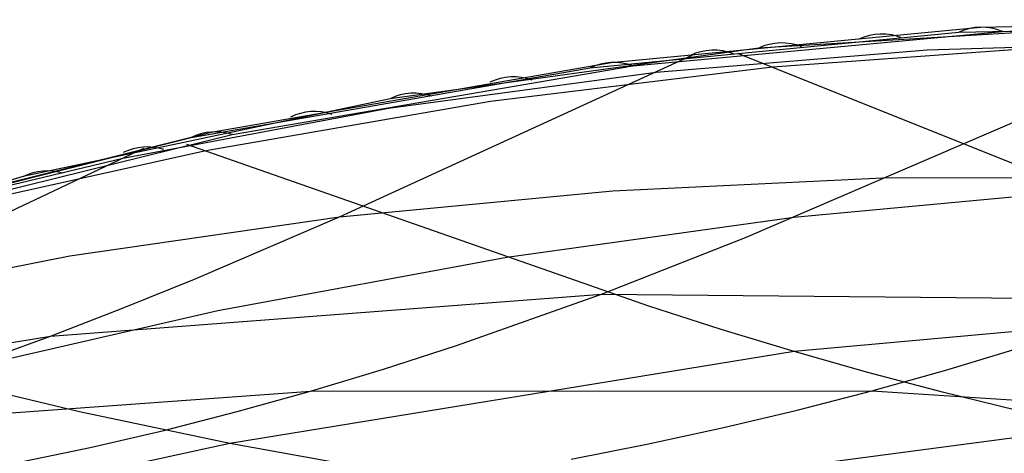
# Model space of a CAD drawing. Extents: x -3378 to 3007, y -425 to 173.
# Tile 147 of 256: x -1665 to -1511, y 105 to 173. Entities that reach past the tile are written whole.
import ezdxf

# ---------------------------------------------------------------- set-up
doc = ezdxf.new("R2010")
doc.units = 0
doc.layers.add('PREDEFINITO', color=7, linetype='CONTINUOUS')

msp = doc.modelspace()

# ---------------------------------------------------------------- linework, layer by layer
at = {"layer": 'PREDEFINITO'}
for p, q in [((-1572.41, 166.37, 1967.77), (-1514.43, 171.91, 2102.25)), ((-1551.31, 138.86, 2240.26), (-1473.35, 172.48, 2206.99)), ((-1486.39, 172.35, 2176.73), (-1549.25, 168.63, 2030.76)), ((-1517.84, 171.13, 2103.74), (-1459.89, 172.39, 2238.19)), ((-1514.43, 171.91, 2102.25), (-1456.45, 173.1, 2236.72)), ((-1510.98, 171.25, 2100.79), (-1453.01, 172.35, 2235.24)), ((-1510.98, 171.25, 2100.79), (-1453.01, 172.35, 2235.24)), ((-1575.73, 165.54, 1969.24), (-1517.84, 171.13, 2103.74)), ((-1569.02, 165.83, 1966.35), (-1510.98, 171.25, 2100.79)), ((-1569.02, 165.83, 1966.35), (-1510.98, 171.25, 2100.79)), ((-1549.25, 168.63, 2030.76), (-1607.16, 160.69, 1896.15)), ((-1503.2, 168.78, 2101.94), (-1547.11, 165.64, 2001.93)), ((-1522.81, 168.37, 2109.12), (-1479.73, 169.68, 2209.67)), ((-1615.09, 142.12, 2026.83), (-1559.71, 167.51, 2006.46)), ((-1565.38, 164.88, 2008.54), (-1522.81, 168.37, 2109.12)), ((-1476.66, 137.42, 1967.93), (-1552.56, 167.81, 2004.47)), ((-1638.4, 154.59, 1823.48), (-1575.73, 165.54, 1969.24)), ((-1635.25, 155.45, 1822.04), (-1572.41, 166.37, 1967.77)), ((-1631.97, 155.05, 1820.68), (-1569.02, 165.83, 1966.35)), ((-1631.97, 155.05, 1820.68), (-1569.02, 165.83, 1966.35)), ((-1547.11, 165.64, 2001.93), (-1591.37, 160.25, 1902.3)), ((-1607.42, 159.22, 1907.99), (-1565.38, 164.88, 2008.54)), ((-1607.16, 160.69, 1896.15), (-1664.76, 148.44, 1762.16)), ((-1591.37, 160.25, 1902.3), (-1636.1, 152.49, 1802.71)), ((-1649.12, 151.36, 1807.18), (-1607.42, 159.22, 1907.99)), ((-1688.74, 142.08, 1698.03), (-1635.25, 155.45, 1822.04)), ((-1685.62, 141.8, 1696.73), (-1631.97, 155.05, 1820.68)), ((-1685.62, 141.8, 1696.73), (-1631.97, 155.05, 1820.68)), ((-1691.71, 141.22, 1699.41), (-1638.4, 154.59, 1823.48)), ((-1566.49, 128.09, 1766.24), (-1639.09, 153.5, 1804.23)), ((-1687.7, 133.06, 1819), (-1645.84, 152.94, 1806.18)), ((-1636.1, 152.49, 1802.71), (-1673.61, 144.18, 1719.99)), ((-1684.69, 142.82, 1720.34), (-1649.12, 151.36, 1807.18)), ((-1664.76, 148.44, 1762.16), (-1732.02, 128.61, 1605.48)), ((-1572.18, 146.23, 2128.72), (-1528.72, 148.29, 2230.52)), ((-1528.72, 148.29, 2230.52), (-1484.77, 148.27, 2332.1)), ((-1615.09, 142.12, 2026.83), (-1572.18, 146.23, 2128.72)), ((-1499.01, 146.18, 1978.64), (-1543.74, 142.01, 1877.89)), ((-1657.43, 135.98, 1924.95), (-1615.09, 142.12, 2026.83)), ((-1637.85, 132.35, 2035.81), (-1615.09, 142.12, 2026.83)), ((-1543.74, 142.01, 1877.89), (-1588.84, 135.72, 1777.55)), ((-1573.97, 130, 2250.04), (-1551.31, 138.86, 2240.26)), ((-1699.27, 127.82, 1822.99), (-1657.43, 135.98, 1924.95)), ((-1588.84, 135.72, 1777.55), (-1634.2, 127.34, 1677.79)), ((-1649.18, 127.76, 2040.49), (-1637.85, 132.35, 2035.81)), ((-1660.49, 123.38, 2045.3), (-1573.97, 130, 2250.04)), ((-1596.74, 121.91, 2259.88), (-1573.97, 130, 2250.04)), ((-1573.97, 130, 2250.04), (-1485.34, 129.14, 2454.43)), ((-1454.06, 129.14, 1957.53), (-1543.67, 120.97, 1755.61)), ((-1634.2, 127.34, 1677.79), (-1679.16, 117.03, 1579.98)), ((-1660.49, 123.38, 2045.3), (-1649.18, 127.76, 2040.49)), ((-1555.14, 124.45, 1760.84), (-1566.49, 128.09, 1766.24)), ((-1543.67, 120.97, 1755.61), (-1555.14, 124.45, 1760.84)), ((-1744.03, 109.79, 1842.25), (-1660.49, 123.38, 2045.3)), ((-1671.77, 119.26, 2050.23), (-1660.49, 123.38, 2045.3)), ((-1543.67, 120.97, 1755.61), (-1632.3, 106.5, 1559.87)), ((-1608.18, 118.2, 2264.81), (-1596.74, 121.91, 2259.88)), ((-1532.09, 117.68, 1750.57), (-1543.67, 120.97, 1755.61)), ((-1519.85, 118.06, 2469.28), (-1508.27, 121.55, 2464.42)), ((-1619.65, 114.74, 2269.75), (-1608.18, 118.2, 2264.81)), ((-1520.41, 114.58, 1745.69), (-1532.09, 117.68, 1750.57)), ((-1531.5, 114.79, 2474.07), (-1519.85, 118.06, 2469.28)), ((-1655.92, 111.5, 1569.73), (-1679.16, 117.03, 1579.98)), ((-1705.58, 108.51, 2065.65), (-1619.65, 114.74, 2269.75)), ((-1631.16, 111.53, 2274.71), (-1619.65, 114.74, 2269.75)), ((-1619.65, 114.74, 2269.75), (-1531.5, 114.79, 2474.07)), ((-1543.22, 111.76, 2478.79), (-1531.5, 114.79, 2474.07)), ((-1531.5, 114.79, 2474.07), (-1442.59, 109.01, 2675.68)), ((-1508.64, 111.69, 1740.94), (-1520.41, 114.58, 1745.69)), ((-1632.3, 106.5, 1559.87), (-1655.92, 111.5, 1569.73)), ((-1642.7, 108.58, 2279.67), (-1631.16, 111.53, 2274.71)), ((-1555, 108.96, 2483.48), (-1543.22, 111.76, 2478.79)), ((-1654.28, 105.89, 2284.65), (-1642.7, 108.58, 2279.67)), ((-1496.81, 109.01, 1736.28), (-1649.31, 89, 1399.88)), ((-1566.84, 106.4, 2488.14), (-1555, 108.96, 2483.48)), ((-1632.3, 106.5, 1559.87), (-1713.34, 89, 1384.54)), ((-1665.9, 103.46, 2289.64), (-1654.28, 105.89, 2284.65)), ((-1608.57, 102.22, 1550.28), (-1632.3, 106.5, 1559.87)), ((-1578.72, 104.07, 2492.79), (-1566.84, 106.4, 2488.14))]:
    msp.add_line(p, q, dxfattribs=at)
at = {"layer": 'PREDEFINITO', "extrusion": (0.39444, 0.022978, 0.918634)}
msp.add_arc((249.7, 2210.65, 1337.8), 10, 336.0287, 19.8201, dxfattribs=at)
at = {"layer": 'PREDEFINITO', "extrusion": (0.394336, 0.030999, 0.918443)}
msp.add_arc((280.24, 2206.35, 1299.19), 10, 335.4021, 19.0151, dxfattribs=at)
at = {"layer": 'PREDEFINITO', "extrusion": (0.394095, 0.044436, 0.917995)}
msp.add_arc((331.68, 2198.28, 1234.01), 10, 334.427, 17.6233, dxfattribs=at)
at = {"layer": 'PREDEFINITO', "extrusion": (0.394203, 0.038995, 0.918196)}
msp.add_arc((310.82, 2201.68, 1260.49), 10, 334.81, 18.1928, dxfattribs=at)
at = {"layer": 'PREDEFINITO', "extrusion": (0.393922, 0.052457, 0.917646)}
msp.add_arc((362.51, 2192.94, 1195.04), 10, 333.8877, 16.7684, dxfattribs=at)
at = {"layer": 'PREDEFINITO', "extrusion": (0.393734, 0.060529, 0.917229)}
msp.add_arc((393.57, 2187.19, 1155.97), 10, 333.374, 15.8913, dxfattribs=at)
at = {"layer": 'PREDEFINITO', "extrusion": (0.393531, 0.068619, 0.916747)}
msp.add_arc((424.71, 2181.02, 1116.85), 10, 332.8895, 14.9978, dxfattribs=at)
at = {"layer": 'PREDEFINITO', "extrusion": (0.393313, 0.076685, 0.916201)}
msp.add_arc((455.73, 2174.48, 1077.79), 10, 332.4385, 14.0939, dxfattribs=at)
at = {"layer": 'PREDEFINITO', "extrusion": (0.393079, 0.084728, 0.915593)}
msp.add_arc((486.61, 2167.56, 1038.64), 10, 332.0243, 13.1801, dxfattribs=at)
at = {"layer": 'PREDEFINITO', "extrusion": (0.392909, 0.090206, 0.915142)}
msp.add_arc((507.59, 2162.62, 1011.86), 10, 331.7636, 12.5503, dxfattribs=at)
at = {"layer": 'PREDEFINITO', "extrusion": (0.392618, 0.098232, 0.914441)}
msp.add_arc((538.27, 2155.02, 972.36), 10, 331.4175, 11.6145, dxfattribs=at)

doc.saveas('drawing.dxf')
